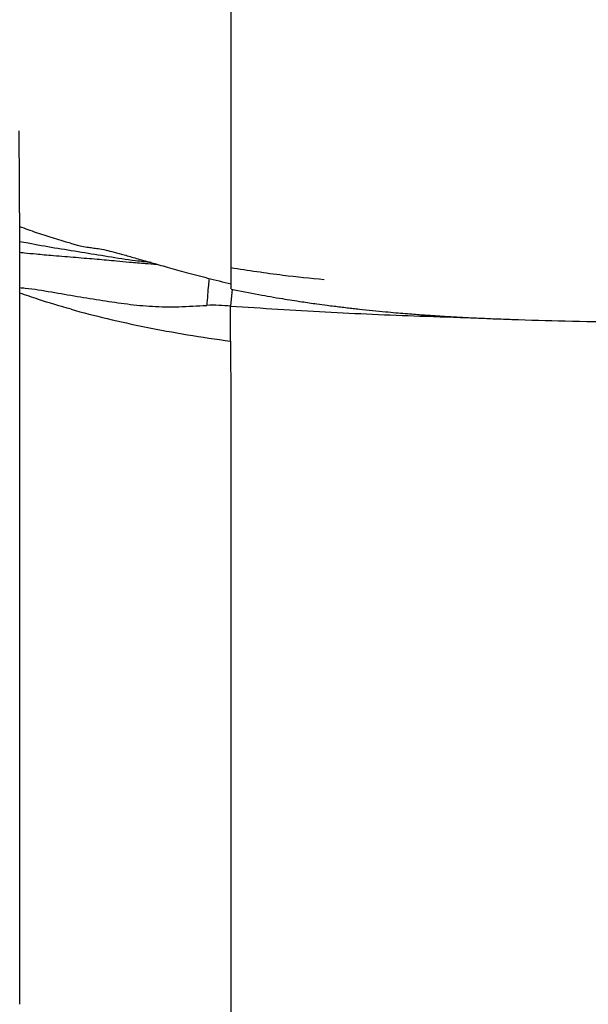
# Paper-space layout '_Top' of a CAD drawing. Header units: millimetres. Extents: x -905 to 905, y -152 to 619.
# Tile 4 of 16: x -694 to -545, y 222 to 480. Entities that reach past the tile are written whole.
import ezdxf

# ---------------------------------------------------------------- set-up
doc = ezdxf.new("R2010")
doc.units = ezdxf.units.MM

psp = doc.layouts.new('_Top')

# ---------------------------------------------------------------- linework, layer by layer
at = {"color": 7, "linetype": 'Continuous', "lineweight": 25}
for p, q in [((-694.36, 422.25), (-694.56, 450.83)), ((-694.36, 395.8), (-694.36, 422.25)), ((-681.08, 421.37), (-679.34, 420.86)), ((-638.72, 409.32), (-639.14, 404.91)), ((-694.36, 370.78), (-694.36, 395.8)), ((-694.36, 345.98), (-694.36, 370.78)), ((-694.36, 321.19), (-694.36, 345.98)), ((-694.36, 296.4), (-694.36, 321.19)), ((-694.36, 271.59), (-694.36, 296.4)), ((-694.36, 246.78), (-694.36, 271.59)), ((-694.36, 221.96), (-694.36, 246.78))]:
    psp.add_line(p, q, dxfattribs=at)
for points, knots in [([(-638.98, 410.77), (-638.98, 410.83), (-638.97, 411.25), (-638.97, 412.44), (-638.97, 414.36), (-638.96, 416.81), (-638.96, 418.83), (-638.96, 420.29), (-638.96, 421.11), (-638.96, 422.13), (-638.96, 423.23), (-638.96, 424.37), (-638.96, 425.53), (-638.96, 426.72), (-638.96, 428.79), (-638.97, 431.8), (-638.97, 436.14), (-638.98, 440.88), (-638.98, 445.97), (-638.99, 451), (-638.99, 455.94), (-638.99, 460.89), (-638.99, 466.09), (-638.99, 471.55), (-638.99, 477.33), (-638.99, 483.39), (-638.99, 489.83), (-639, 496.54), (-639.01, 503.4), (-639.03, 510.05), (-639.04, 516.3), (-639.06, 522.09), (-639.08, 527.64), (-639.11, 532.95), (-639.12, 536.67), (-639.13, 538.42)], [0, 0, 0, 0, 0.004509, 0.031771, 0.065541, 0.101968, 0.140259, 0.146701, 0.157719, 0.170749, 0.183843, 0.19698, 0.21014, 0.223301, 0.236442, 0.277383, 0.317271, 0.364514, 0.409293, 0.451748, 0.49207, 0.531193, 0.570574, 0.611676, 0.651491, 0.69297, 0.735659, 0.779032, 0.821935, 0.862877, 0.897146, 0.927722, 0.954764, 0.978701, 1, 1, 1, 1]), ([(-681.08, 421.37), (-684.06, 422.25), (-688.55, 423.57), (-692.92, 425.16), (-694.38, 425.7)], [0, 0, 0, 0, 0.664147, 1, 1, 1, 1]), ([(-659.93, 416.3), (-661.3, 416.45), (-665.09, 416.85), (-671.19, 417.85), (-678.26, 418.98), (-685.27, 420.13), (-690.67, 421.04), (-693.65, 421.64), (-694.36, 421.79)], [0, 0, 0, 0, 0.117974, 0.324404, 0.527573, 0.730951, 0.935668, 1, 1, 1, 1]), ([(-679.99, 421.05), (-679.53, 420.92), (-678.61, 420.68), (-676.99, 420.41), (-675.35, 420.17), (-673.9, 420), (-672.05, 419.66), (-669.66, 419.06), (-666.98, 418.33), (-663.76, 417.4), (-659.97, 416.31), (-655.6, 415.07), (-650.64, 413.71), (-645.02, 412.19), (-641.06, 411.25), (-638.98, 410.75)], [0, 0, 0, 0, 0.104704, 0.20915, 0.277915, 0.345447, 0.41342, 0.467079, 0.524205, 0.585935, 0.653389, 0.727634, 0.809607, 0.899957, 1, 1, 1, 1]), ([(-694.36, 419.02), (-693.96, 418.97), (-692.57, 418.81), (-690.42, 418.61), (-687.87, 418.37), (-685.37, 418.16), (-682.62, 417.93), (-679.72, 417.69), (-676.89, 417.46), (-674.2, 417.24), (-671.6, 417.01), (-668.78, 416.75), (-665.39, 416.44), (-661.87, 416.11), (-659.43, 415.94), (-658.42, 415.87)], [0, 0, 0, 0, 0.033929, 0.119841, 0.180546, 0.248963, 0.329938, 0.410593, 0.490493, 0.565195, 0.634352, 0.706911, 0.800789, 0.917352, 1, 1, 1, 1]), ([(-614.57, 411.8), (-618.19, 412.16), (-626.43, 412.97), (-634.53, 414.22), (-639.07, 414.92)], [0, 0, 0, 0, 0.438824, 1, 1, 1, 1]), ([(-644.77, 412.16), (-644.83, 411.59), (-645.06, 409.55), (-645.23, 406.97), (-645.36, 405.11)], [0, 0, 0, 0, 0.28117, 1, 1, 1, 1]), ([(-639, 409.43), (-639, 409.44), (-638.99, 409.45), (-638.99, 409.92), (-638.98, 410.5), (-638.98, 410.77)], [0, 0, 0, 0, 0.144256, 0.588491, 1, 1, 1, 1]), ([(-694.36, 409.77), (-693.9, 409.73), (-691.17, 409.5), (-686.12, 408.62), (-679.37, 407.46), (-672.75, 406.37), (-666.2, 405.42), (-659.55, 404.75), (-652.58, 404.67), (-647.82, 404.96), (-645.36, 405.11)], [0, 0, 0, 0, 0.0286863, 0.172005, 0.3104281, 0.4466514, 0.5802264, 0.7128887, 0.851894, 1, 1, 1, 1]), ([(-680.91, 404.07), (-683.8, 404.9), (-688.35, 406.22), (-692.75, 407.75), (-694.36, 408.31)], [0, 0, 0, 0, 0.635447, 1, 1, 1, 1]), ([(-639, 409.38), (-636.58, 408.89), (-632.12, 407.98), (-625.92, 406.91), (-620.84, 406.11), (-616.94, 405.55), (-614.12, 405.17), (-612.04, 404.91), (-610.3, 404.69), (-608.62, 404.49), (-606.98, 404.3), (-603.62, 403.93), (-599.89, 403.55), (-595.87, 403.19), (-593.4, 402.98), (-590.6, 402.76), (-586.97, 402.5), (-582.72, 402.23), (-578.3, 401.98), (-574.09, 401.77), (-569.79, 401.59), (-562.22, 401.31), (-551.03, 401.01), (-535.93, 400.73), (-520.25, 400.48), (-504.08, 400.3), (-491.68, 400.25), (-482.76, 400.27), (-477.42, 400.29), (-471.43, 400.31), (-465.56, 400.34), (-459.83, 400.37), (-454.34, 400.4), (-448.18, 400.43), (-441.28, 400.46), (-433.81, 400.49), (-425.75, 400.51), (-417.05, 400.54), (-407.41, 400.56), (-396.76, 400.59), (-385.03, 400.61), (-372.19, 400.62), (-357.74, 400.64), (-341.65, 400.65), (-323.91, 400.67), (-305.04, 400.68), (-285.11, 400.69), (-263.75, 400.69), (-241.02, 400.7), (-216.97, 400.7), (-192.13, 400.7), (-166.62, 400.7), (-140.56, 400.7), (-108.95, 400.7), (-71.93, 400.7), (-33.88, 400.7), (-9.88, 400.7), (0, 400.7)], [0, 0, 0, 0, 0.011765, 0.021747, 0.02989, 0.036154, 0.040451, 0.043342, 0.046088, 0.048763, 0.051364, 0.053893, 0.064763, 0.06903, 0.07293, 0.076462, 0.082258, 0.089996, 0.096488, 0.103016, 0.10975, 0.116692, 0.138559, 0.162193, 0.187532, 0.212051, 0.238006, 0.245643, 0.253856, 0.263062, 0.273712, 0.281363, 0.289904, 0.299471, 0.310204, 0.32225, 0.334469, 0.348019, 0.363025, 0.379615, 0.397922, 0.418002, 0.439795, 0.46566, 0.493407, 0.522926, 0.5541, 0.586806, 0.623023, 0.660651, 0.699515, 0.739432, 0.780209, 0.821641, 0.887557, 0.95368, 1, 1, 1, 1]), ([(-680.91, 404.07), (-674.88, 402.39), (-668.27, 400.82), (-654.23, 398), (-646.8, 396.75), (-639.13, 395.72)], [0, 0, 0, 0, 0.5, 0.5, 1, 1, 1, 1]), ([(-639.13, 395.72), (-639.13, 396.05), (-639.14, 396.71), (-639.14, 397.68), (-639.14, 398.64), (-639.14, 399.58), (-639.14, 400.51), (-639.14, 401.42), (-639.14, 402.32), (-639.14, 403.2), (-639.14, 404.06), (-639.13, 404.63), (-639.13, 404.91)], [0, 0, 0, 0, 0.107783, 0.213913, 0.318386, 0.421226, 0.522426, 0.621927, 0.719582, 0.815212, 0.908717, 1, 1, 1, 1]), ([(-639.13, 404.91), (-630.86, 404.38), (-614.37, 403.32), (-593.07, 402.39), (-580.08, 401.99), (-575.37, 401.84)], [0, 0, 0, 0, 0.390578, 0.778955, 1, 1, 1, 1]), ([(-639.13, 395.71), (-639.13, 393.07), (-639.12, 390.74), (-639.1, 385.48), (-639.09, 382.55), (-639.08, 376.83), (-639.08, 374.71), (-639.08, 369.88), (-639.07, 367.18), (-639.07, 358.48), (-639.06, 351.85), (-639.05, 341.54), (-639.05, 338.04), (-639.05, 332.8), (-639.05, 330.18), (-639.04, 327.38), (-639.04, 326.2), (-639.04, 325.87), (-639.04, 325.76), (-639.04, 325.76), (-639.04, 325.76), (-639.04, 325.74), (-639.04, 325.7), (-639.04, 325.6), (-639.04, 325.41), (-639.04, 324.4), (-639.04, 323.44), (-639.03, 309.07), (-639.03, 296.54), (-639.03, 281.66), (-639.03, 279.99), (-639.03, 276.63), (-639.03, 274.94), (-639.03, 269.81), (-639.03, 266.33), (-639.03, 255.78), (-639.03, 248.57), (-639.03, 237.66), (-639.03, 234), (-639.03, 226.68), (-639.03, 223.02), (-639.03, 212.05), (-639.03, 197.44), (-639.03, 182.87), (-639.03, 168.31), (-639.03, 161.04), (-639.03, 146.5), (-639.03, 135.6), (-639.03, 124.68), (-639.03, 117.39), (-639.03, 113.74), (-639.03, 95.54), (-639.04, 81.22), (-639.04, 67.47), (-639.04, 65.97), (-639.04, 63.05), (-639.04, 61.63), (-639.04, 57.42), (-639.04, 54.72), (-639.05, 46.77), (-639.05, 41.66), (-639.05, 33.62), (-639.06, 30.88), (-639.06, 26.6), (-639.06, 25.14), (-639.06, 22.16), (-639.06, 20.64), (-639.07, 12.9), (-639.07, 6.26), (-639.08, -7.53), (-639.08, -14.68), (-639.09, -29.14), (-639.09, -36.45), (-639.1, -50.74), (-639.11, -57.72), (-639.12, -67.6), (-639.12, -70.79), (-639.12, -76.91), (-639.13, -79.84), (-639.14, -93.86), (-639.16, -103.04), (-639.17, -110.44)], [0, 0, 0, 0, 0.0625, 0.0625, 0.125, 0.125, 0.15625, 0.15625, 0.1875, 0.1875, 0.25, 0.25, 0.28125, 0.28125, 0.296875, 0.304688, 0.306641, 0.307617, 0.307648, 0.307648, 0.307678, 0.307678, 0.307739, 0.307861, 0.308105, 0.308594, 0.3125, 0.3125, 0.375, 0.375, 0.382813, 0.382813, 0.390625, 0.390625, 0.40625, 0.40625, 0.4375, 0.4375, 0.453125, 0.453125, 0.46875, 0.46875, 0.5, 0.53125, 0.53125, 0.5625, 0.5625, 0.59375, 0.609375, 0.609375, 0.625, 0.625, 0.6875, 0.6875, 0.695313, 0.695313, 0.703125, 0.703125, 0.71875, 0.71875, 0.75, 0.75, 0.765625, 0.765625, 0.773438, 0.773438, 0.78125, 0.78125, 0.8125, 0.8125, 0.84375, 0.84375, 0.875, 0.875, 0.90625, 0.90625, 0.921875, 0.921875, 0.9375, 0.9375, 1, 1, 1, 1])]:
    psp.add_open_spline(points, degree=3, knots=knots, dxfattribs=at)
psp.add_open_spline([(-639.13, 404.91), (-641.09, 405.07), (-643.34, 405.19), (-645.36, 405.11)], degree=3, dxfattribs=at)

doc.saveas('drawing.dxf')
